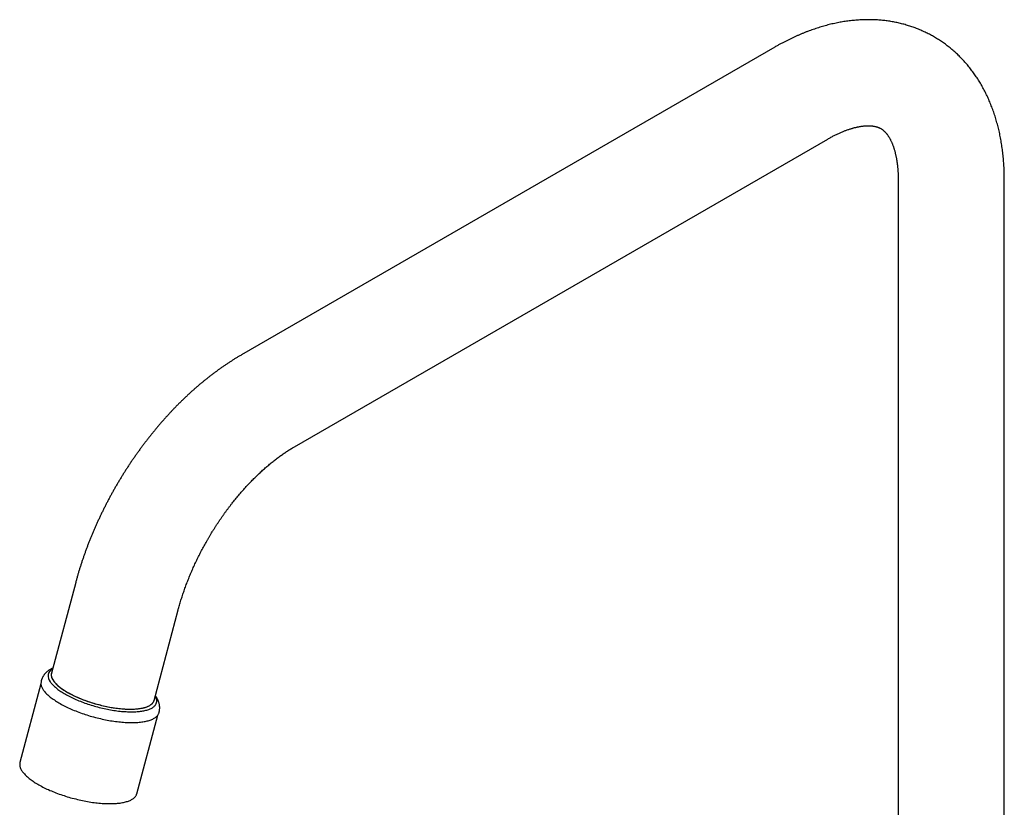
# Model space of a CAD drawing. Header units: millimetres. Extents: x 8 to 777, y 12 to 872.
# Tile 3 of 8: x 549 to 735, y 197 to 346. Entities that reach past the tile are written whole.
import ezdxf

# ---------------------------------------------------------------- set-up
doc = ezdxf.new("R2010")
doc.units = ezdxf.units.MM

msp = doc.modelspace()

# ---------------------------------------------------------------- linework, layer by layer
at = {"color": 7, "linetype": 'Continuous', "lineweight": 30}
for p, q in [((691.79, 340.64), (591.27, 282.61)), ((601.27, 265.29), (701.79, 323.32)), ((715.07, 315.64), (715.07, 175.2)), ((735.07, 175.2), (735.07, 315.64)), ((560.03, 239.69), (555.47, 222.6)), ((574.8, 217.45), (579.35, 234.54)), ((553.48, 220.56), (549.52, 205.73)), ((571.55, 199.86), (575.51, 214.69))]:
    msp.add_line(p, q, dxfattribs=at)
at = {"color": 7, "linetype": 'Continuous', "lineweight": 30, "flags": 128}
for points in [[(555.23, 220.99), (555.32, 220.86), (555.42, 220.73), (555.53, 220.6), (555.65, 220.47), (555.77, 220.34), (555.9, 220.2), (556.05, 220.07), (556.2, 219.94), (556.35, 219.81), (556.52, 219.67), (556.69, 219.54), (556.87, 219.41), (557.06, 219.27), (557.26, 219.14), (557.46, 219.01), (557.67, 218.88), (557.88, 218.75), (558.11, 218.62), (558.33, 218.49), (558.57, 218.36), (558.81, 218.24), (559.05, 218.11), (559.3, 217.99), (559.56, 217.87), (559.82, 217.75), (560.09, 217.63), (560.36, 217.52), (560.63, 217.4), (560.91, 217.29), (561.19, 217.18), (561.48, 217.07), (561.77, 216.97), (562.06, 216.87), (562.35, 216.77), (562.65, 216.67), (562.95, 216.57), (563.25, 216.48), (563.55, 216.39), (563.86, 216.31), (564.16, 216.23), (564.47, 216.15), (564.77, 216.07), (565.08, 216), (565.39, 215.93), (565.69, 215.86), (566, 215.8), (566.3, 215.74), (566.61, 215.68), (566.91, 215.63), (567.21, 215.58), (567.51, 215.54), (567.81, 215.5), (568.1, 215.46), (568.39, 215.43), (568.68, 215.4), (568.97, 215.38), (569.25, 215.35), (569.53, 215.34), (569.8, 215.32), (570.07, 215.31), (570.33, 215.31), (570.6, 215.31), (570.85, 215.31), (571.1, 215.32), (571.35, 215.33), (571.59, 215.34), (571.82, 215.36), (572.05, 215.38), (572.27, 215.41), (572.48, 215.44), (572.69, 215.47), (572.89, 215.51), (573.09, 215.55), (573.27, 215.6), (573.45, 215.65), (573.63, 215.7), (573.79, 215.76), (573.95, 215.82), (574.1, 215.88), (574.24, 215.95), (574.37, 216.02), (574.49, 216.09), (574.61, 216.17), (574.72, 216.25), (574.81, 216.33), (574.9, 216.42), (574.99, 216.51), (575.06, 216.6), (575.12, 216.69), (575.17, 216.79), (575.22, 216.89), (575.26, 217), (575.28, 217.1), (575.3, 217.21), (575.31, 217.32), (575.31, 217.43), (575.3, 217.55), (575.28, 217.66), (575.25, 217.78), (575.21, 217.9), (575.17, 218.02), (575.11, 218.15), (575.05, 218.27), (575.03, 218.31)], [(555.47, 222.6), (555.46, 222.55), (555.44, 222.45), (555.43, 222.34), (555.43, 222.23), (555.44, 222.12), (555.46, 222.01), (555.49, 221.89), (555.52, 221.77), (555.57, 221.66), (555.63, 221.54), (555.69, 221.41), (555.76, 221.29), (555.84, 221.17), (555.93, 221.04), (556.03, 220.91), (556.14, 220.79), (556.26, 220.66), (556.38, 220.53), (556.52, 220.4), (556.66, 220.27), (556.81, 220.14), (556.97, 220.01), (557.13, 219.88), (557.3, 219.75), (557.48, 219.62), (557.67, 219.49), (557.87, 219.37), (558.07, 219.24), (558.27, 219.11), (558.49, 218.98)], [(555.83, 221.19), (555.91, 221.07), (556.01, 220.94), (556.12, 220.81), (556.23, 220.69), (556.36, 220.56), (556.49, 220.43), (556.63, 220.3), (556.77, 220.17), (556.93, 220.04), (557.09, 219.91), (557.26, 219.78), (557.44, 219.65), (557.63, 219.52), (557.82, 219.39), (558.02, 219.27), (558.23, 219.14), (558.44, 219.01), (558.66, 218.89), (558.89, 218.76), (559.12, 218.64), (559.36, 218.52), (559.6, 218.4), (559.85, 218.28), (560.1, 218.16), (560.36, 218.05), (560.62, 217.93), (560.89, 217.82), (561.16, 217.71), (561.43, 217.6), (561.71, 217.5), (561.99, 217.4), (562.28, 217.3), (562.56, 217.2), (562.85, 217.1), (563.14, 217.01), (563.44, 216.92), (563.73, 216.84), (564.03, 216.75), (564.32, 216.67), (564.62, 216.6), (564.92, 216.52), (565.22, 216.45), (565.52, 216.39), (565.82, 216.32), (566.12, 216.26), (566.41, 216.21), (566.71, 216.15), (567, 216.1), (567.29, 216.06), (567.58, 216.02), (567.87, 215.98), (568.16, 215.95), (568.44, 215.92), (568.72, 215.89), (569, 215.87), (569.27, 215.85), (569.54, 215.83), (569.8, 215.82), (570.06, 215.82), (570.32, 215.81), (570.57, 215.82), (570.81, 215.82), (571.05, 215.83), (571.28, 215.85), (571.51, 215.86), (571.73, 215.88), (571.95, 215.91), (572.16, 215.94), (572.36, 215.97), (572.56, 216.01), (572.75, 216.05), (572.93, 216.09), (573.1, 216.14), (573.27, 216.2), (573.43, 216.25), (573.58, 216.31), (573.72, 216.37), (573.86, 216.44), (573.98, 216.51), (574.1, 216.58), (574.21, 216.66), (574.31, 216.74), (574.41, 216.82), (574.49, 216.91), (574.56, 216.99), (574.63, 217.09), (574.69, 217.18), (574.74, 217.28), (574.77, 217.38), (574.8, 217.45)], [(553.92, 219.46), (554.02, 219.33), (554.12, 219.19), (554.23, 219.06), (554.35, 218.92), (554.48, 218.78), (554.62, 218.65), (554.77, 218.51), (554.92, 218.37), (555.08, 218.23), (555.25, 218.09), (555.43, 217.95), (555.61, 217.81), (555.81, 217.67), (556.01, 217.54), (556.21, 217.4), (556.43, 217.26), (556.65, 217.13), (556.87, 216.99), (557.11, 216.86), (557.35, 216.72), (557.59, 216.59), (557.84, 216.46), (558.1, 216.33), (558.36, 216.2), (558.63, 216.07), (558.9, 215.95), (559.18, 215.82), (559.46, 215.7), (559.75, 215.58), (560.04, 215.47), (560.33, 215.35), (560.63, 215.24), (560.93, 215.13), (561.23, 215.02), (561.54, 214.92), (561.85, 214.81), (562.16, 214.71), (562.47, 214.61), (562.79, 214.52), (563.1, 214.43), (563.42, 214.34), (563.74, 214.26), (564.06, 214.17), (564.38, 214.09), (564.7, 214.02), (565.02, 213.95), (565.34, 213.88), (565.66, 213.81), (565.97, 213.75), (566.29, 213.69), (566.61, 213.64), (566.92, 213.59), (567.23, 213.54), (567.54, 213.5), (567.85, 213.46), (568.16, 213.42), (568.46, 213.39), (568.76, 213.36), (569.05, 213.34), (569.34, 213.32), (569.63, 213.3), (569.92, 213.29), (570.2, 213.28), (570.47, 213.28), (570.74, 213.28), (571.01, 213.28), (571.27, 213.29), (571.52, 213.3), (571.77, 213.32), (572.01, 213.34), (572.25, 213.36), (572.48, 213.39), (572.7, 213.42), (572.92, 213.46), (573.13, 213.5), (573.34, 213.54), (573.53, 213.59), (573.72, 213.64), (573.9, 213.69), (574.08, 213.75), (574.24, 213.81), (574.4, 213.88), (574.55, 213.94), (574.69, 214.02), (574.83, 214.09), (574.95, 214.17), (575.07, 214.25), (575.18, 214.34), (575.28, 214.43), (575.37, 214.52), (575.45, 214.61), (575.52, 214.71), (575.59, 214.81), (575.64, 214.91), (575.69, 215.02), (575.71, 215.09)], [(558.49, 218.98), (558.71, 218.86), (558.94, 218.74), (559.17, 218.61), (559.41, 218.49), (559.65, 218.37), (559.9, 218.25), (560.16, 218.14), (560.41, 218.02), (560.68, 217.91), (560.95, 217.8), (561.22, 217.69), (561.49, 217.58), (561.77, 217.48), (562.05, 217.37), (562.34, 217.27), (562.63, 217.18), (562.92, 217.08), (563.21, 216.99), (563.5, 216.9), (563.8, 216.82), (564.09, 216.74), (564.39, 216.66), (564.69, 216.58), (564.99, 216.51), (565.29, 216.44), (565.59, 216.37), (565.88, 216.31), (566.18, 216.25), (566.48, 216.19), (566.77, 216.14), (567.07, 216.09), (567.36, 216.05), (567.65, 216.01), (567.94, 215.97), (568.22, 215.94), (568.5, 215.91), (568.78, 215.88), (569.06, 215.86), (569.33, 215.84), (569.59, 215.83), (569.86, 215.82), (570.12, 215.82), (570.37, 215.81), (570.62, 215.82), (570.86, 215.82), (571.1, 215.83), (571.34, 215.85), (571.56, 215.87), (571.78, 215.89), (572, 215.92), (572.21, 215.95), (572.41, 215.98), (572.6, 216.02), (572.79, 216.06), (572.97, 216.11), (573.14, 216.15), (573.31, 216.21), (573.46, 216.26), (573.61, 216.32), (573.75, 216.39), (573.89, 216.45), (574.01, 216.52), (574.13, 216.6), (574.24, 216.68), (574.34, 216.76), (574.43, 216.84), (574.51, 216.93), (574.58, 217.01), (574.64, 217.11), (574.7, 217.2), (574.74, 217.3), (574.78, 217.4), (574.8, 217.45)], [(549.52, 205.73), (549.52, 205.72), (549.5, 205.61), (549.48, 205.5), (549.48, 205.38), (549.48, 205.27), (549.49, 205.15), (549.52, 205.02), (549.55, 204.9), (549.59, 204.78), (549.64, 204.65), (549.7, 204.52), (549.76, 204.39), (549.84, 204.26), (549.93, 204.13), (550.02, 203.99), (550.12, 203.86), (550.24, 203.72), (550.36, 203.59), (550.48, 203.45), (550.62, 203.31), (550.77, 203.17), (550.92, 203.04), (551.08, 202.9), (551.25, 202.76), (551.43, 202.62), (551.61, 202.48), (551.8, 202.34), (552, 202.21), (552.21, 202.07), (552.42, 201.93), (552.64, 201.8), (552.87, 201.66), (553.1, 201.53), (553.34, 201.4), (553.59, 201.26), (553.84, 201.13), (554.09, 201), (554.35, 200.88), (554.62, 200.75), (554.89, 200.63), (555.17, 200.5), (555.45, 200.38), (555.74, 200.26), (556.03, 200.15), (556.32, 200.03), (556.61, 199.92), (556.91, 199.81), (557.22, 199.7), (557.52, 199.6), (557.83, 199.5), (558.14, 199.4), (558.45, 199.3), (558.77, 199.21), (559.08, 199.12), (559.4, 199.03), (559.72, 198.95), (560.03, 198.87), (560.35, 198.79), (560.67, 198.71), (560.99, 198.64), (561.31, 198.57), (561.63, 198.51), (561.94, 198.45), (562.26, 198.39), (562.57, 198.34), (562.89, 198.29), (563.2, 198.24), (563.5, 198.2), (563.81, 198.16), (564.11, 198.13), (564.41, 198.1), (564.71, 198.07), (565, 198.05), (565.29, 198.03), (565.58, 198.01), (565.86, 198), (566.14, 198), (566.41, 197.99), (566.68, 197.99), (566.94, 198), (567.2, 198.01), (567.45, 198.02), (567.7, 198.04), (567.94, 198.06), (568.17, 198.08), (568.4, 198.11), (568.62, 198.15), (568.83, 198.18), (569.04, 198.22), (569.24, 198.27), (569.43, 198.32), (569.62, 198.37), (569.8, 198.42), (569.97, 198.48), (570.13, 198.54), (570.29, 198.61), (570.43, 198.68), (570.57, 198.75), (570.7, 198.83), (570.82, 198.91), (570.94, 198.99), (571.04, 199.08), (571.14, 199.17), (571.22, 199.26), (571.3, 199.35), (571.37, 199.45), (571.43, 199.55), (571.48, 199.66), (571.52, 199.76), (571.55, 199.86)]]:
    msp.add_lwpolyline(points, dxfattribs=at)
at = {"color": 7, "linetype": 'Continuous', "lineweight": 30}
for centre, radius, start, end in [((556.4, 222.05), 1.58, 116.2019, 222.2615), ((555.54, 220.74), 2.06, 172.4173, 218.2645), ((557.18, 222.28), 1.74, 169.3465, 218.7816)]:
    msp.add_arc(centre, radius, start, end, dxfattribs=at)
for points, knots in [([(735.07, 315.64), (735.07, 315.75), (735.07, 316.05), (735.06, 316.54), (735.05, 317.12), (735.03, 317.69), (735, 318.26), (734.96, 318.83), (734.92, 319.4), (734.87, 319.96), (734.81, 320.52), (734.75, 321.08), (734.67, 321.63), (734.59, 322.18), (734.51, 322.72), (734.41, 323.26), (734.31, 323.8), (734.2, 324.33), (734.08, 324.85), (733.96, 325.38), (733.83, 325.89), (733.69, 326.41), (733.55, 326.91), (733.4, 327.42), (733.24, 327.91), (733.07, 328.4), (732.9, 328.89), (732.72, 329.37), (732.53, 329.84), (732.34, 330.31), (732.14, 330.78), (731.94, 331.23), (731.72, 331.68), (731.5, 332.13), (731.28, 332.56), (731.05, 333), (730.81, 333.42), (730.57, 333.84), (730.32, 334.25), (730.06, 334.66), (729.8, 335.05), (729.53, 335.45), (729.26, 335.83), (728.98, 336.21), (728.69, 336.58), (728.4, 336.95), (728.11, 337.3), (727.8, 337.66), (727.5, 338), (727.19, 338.34), (726.87, 338.67), (726.55, 338.99), (726.22, 339.31), (725.89, 339.62), (725.55, 339.92), (725.21, 340.21), (724.86, 340.5), (724.51, 340.78), (724.15, 341.05), (723.79, 341.32), (723.43, 341.58), (723.06, 341.83), (722.68, 342.07), (722.31, 342.31), (721.92, 342.54), (721.54, 342.76), (721.15, 342.98), (720.75, 343.18), (720.35, 343.38), (719.95, 343.57), (719.54, 343.76), (719.13, 343.94), (718.72, 344.1), (718.3, 344.27), (717.88, 344.42), (717.45, 344.57), (717.02, 344.7), (716.59, 344.83), (716.16, 344.96), (715.72, 345.07), (715.28, 345.18), (714.83, 345.28), (714.38, 345.37), (713.93, 345.45), (713.48, 345.53), (713.02, 345.59), (712.56, 345.65), (712.1, 345.7), (711.63, 345.74), (711.16, 345.78), (710.69, 345.8), (710.22, 345.82), (709.74, 345.83), (709.26, 345.83), (708.78, 345.83), (708.3, 345.81), (707.81, 345.79), (707.32, 345.75), (706.83, 345.71), (706.34, 345.66), (705.84, 345.61), (705.35, 345.54), (704.85, 345.46), (704.35, 345.38), (703.85, 345.29), (703.35, 345.19), (702.84, 345.08), (702.34, 344.96), (701.83, 344.83), (701.32, 344.7), (700.81, 344.55), (700.3, 344.4), (699.79, 344.24), (699.28, 344.07), (698.77, 343.9), (698.26, 343.71), (697.75, 343.52), (697.24, 343.31), (696.73, 343.1), (696.22, 342.88), (695.71, 342.66), (695.2, 342.42), (694.69, 342.18), (694.18, 341.93), (693.67, 341.67), (693.17, 341.41), (692.66, 341.13), (692.2, 340.88), (691.91, 340.71), (691.79, 340.64)], [0, 0, 0, 0, 0.004648, 0.013168, 0.02169, 0.030209, 0.038724, 0.047235, 0.05574, 0.064238, 0.072729, 0.08121, 0.089681, 0.098141, 0.106587, 0.115019, 0.123435, 0.131835, 0.140215, 0.148577, 0.156917, 0.165235, 0.173529, 0.181799, 0.190044, 0.198261, 0.206451, 0.214612, 0.222744, 0.230846, 0.238918, 0.246958, 0.254968, 0.262946, 0.270892, 0.278807, 0.28669, 0.294542, 0.302363, 0.310153, 0.317913, 0.325643, 0.333345, 0.341018, 0.348663, 0.356282, 0.363875, 0.371444, 0.378989, 0.386511, 0.394011, 0.401491, 0.408952, 0.416394, 0.42382, 0.43123, 0.438626, 0.446008, 0.453379, 0.46074, 0.468092, 0.475436, 0.482773, 0.490105, 0.497434, 0.504761, 0.512086, 0.519412, 0.526739, 0.534068, 0.541402, 0.548741, 0.556087, 0.563441, 0.570805, 0.578179, 0.585565, 0.592965, 0.60038, 0.60781, 0.615258, 0.622724, 0.630209, 0.637715, 0.645243, 0.652793, 0.660368, 0.667967, 0.675592, 0.683243, 0.690922, 0.698629, 0.706365, 0.71413, 0.721925, 0.72975, 0.737605, 0.745492, 0.753409, 0.761357, 0.769336, 0.777345, 0.785385, 0.793455, 0.801555, 0.809683, 0.81784, 0.826024, 0.834235, 0.842471, 0.850733, 0.859017, 0.867324, 0.875652, 0.884001, 0.892368, 0.900752, 0.909153, 0.917568, 0.925997, 0.934439, 0.942891, 0.951353, 0.959824, 0.968302, 0.976786, 0.985276, 0.99377, 1, 1, 1, 1]), ([(701.79, 323.32), (701.84, 323.35), (701.99, 323.44), (702.25, 323.58), (702.55, 323.74), (702.84, 323.9), (703.13, 324.05), (703.42, 324.19), (703.71, 324.32), (703.99, 324.45), (704.27, 324.58), (704.55, 324.69), (704.82, 324.8), (705.09, 324.91), (705.35, 325.01), (705.61, 325.1), (705.87, 325.19), (706.12, 325.27), (706.37, 325.34), (706.61, 325.41), (706.85, 325.47), (707.08, 325.53), (707.31, 325.58), (707.53, 325.63), (707.75, 325.67), (707.96, 325.71), (708.17, 325.74), (708.38, 325.77), (708.58, 325.79), (708.77, 325.81), (708.96, 325.82), (709.14, 325.83), (709.32, 325.83), (709.49, 325.83), (709.66, 325.83), (709.82, 325.82), (709.98, 325.81), (710.14, 325.8), (710.29, 325.78), (710.43, 325.76), (710.57, 325.73), (710.71, 325.7), (710.85, 325.67), (710.98, 325.64), (711.11, 325.6), (711.24, 325.55), (711.37, 325.5), (711.5, 325.45), (711.64, 325.38), (711.77, 325.31), (711.91, 325.23), (712.04, 325.14), (712.15, 325.05), (712.26, 324.97), (712.37, 324.88), (712.47, 324.78), (712.57, 324.68), (712.67, 324.57), (712.77, 324.46), (712.87, 324.34), (712.97, 324.22), (713.06, 324.09), (713.15, 323.96), (713.25, 323.82), (713.34, 323.68), (713.43, 323.53), (713.51, 323.37), (713.6, 323.21), (713.69, 323.04), (713.77, 322.87), (713.85, 322.68), (713.93, 322.5), (714.01, 322.3), (714.09, 322.1), (714.16, 321.89), (714.23, 321.68), (714.31, 321.45), (714.37, 321.22), (714.44, 320.99), (714.5, 320.75), (714.56, 320.5), (714.62, 320.24), (714.68, 319.98), (714.73, 319.71), (714.78, 319.44), (714.82, 319.16), (714.86, 318.87), (714.9, 318.57), (714.94, 318.27), (714.97, 317.96), (714.99, 317.65), (715.02, 317.33), (715.04, 317.01), (715.05, 316.68), (715.06, 316.34), (715.07, 316), (715.07, 315.76), (715.07, 315.64)], [0, 0, 0, 0, 0.004936, 0.014328, 0.023708, 0.033077, 0.042436, 0.051785, 0.061126, 0.070459, 0.079785, 0.089107, 0.098425, 0.10774, 0.117055, 0.126371, 0.13569, 0.145015, 0.154347, 0.163689, 0.173046, 0.18242, 0.191815, 0.201235, 0.210685, 0.22017, 0.229695, 0.239268, 0.248895, 0.258583, 0.268341, 0.27818, 0.28811, 0.298144, 0.308295, 0.31858, 0.329018, 0.339629, 0.350439, 0.361478, 0.37278, 0.384388, 0.396354, 0.408741, 0.42163, 0.43512, 0.44934, 0.464445, 0.480606, 0.49794, 0.516293, 0.53281, 0.548187, 0.562552, 0.576074, 0.588906, 0.602492, 0.615424, 0.627807, 0.639739, 0.651297, 0.66254, 0.673516, 0.684262, 0.694812, 0.705191, 0.715421, 0.725522, 0.735509, 0.745397, 0.755199, 0.764926, 0.774586, 0.784188, 0.793741, 0.803251, 0.812723, 0.822164, 0.831579, 0.840971, 0.850344, 0.859704, 0.869051, 0.878391, 0.887724, 0.897054, 0.906383, 0.915712, 0.925042, 0.934377, 0.943716, 0.953061, 0.962414, 0.971775, 0.981145, 0.990526, 1, 1, 1, 1]), ([(591.27, 282.61), (591.18, 282.56), (590.92, 282.41), (590.49, 282.15), (589.99, 281.85), (589.5, 281.54), (589, 281.22), (588.51, 280.89), (588.01, 280.56), (587.52, 280.22), (587.03, 279.87), (586.55, 279.52), (586.06, 279.16), (585.58, 278.79), (585.1, 278.42), (584.62, 278.04), (584.15, 277.66), (583.68, 277.27), (583.21, 276.87), (582.74, 276.47), (582.28, 276.06), (581.82, 275.65), (581.36, 275.23), (580.9, 274.8), (580.45, 274.37), (580, 273.94), (579.55, 273.5), (579.11, 273.05), (578.67, 272.6), (578.23, 272.14), (577.8, 271.68), (577.37, 271.21), (576.94, 270.74), (576.52, 270.27), (576.1, 269.79), (575.68, 269.3), (575.27, 268.81), (574.86, 268.32), (574.45, 267.82), (574.05, 267.32), (573.65, 266.81), (573.25, 266.3), (572.86, 265.79), (572.48, 265.27), (572.09, 264.75), (571.72, 264.22), (571.34, 263.69), (570.97, 263.16), (570.6, 262.62), (570.24, 262.08), (569.88, 261.54), (569.53, 260.99), (569.18, 260.44), (568.84, 259.89), (568.5, 259.34), (568.16, 258.78), (567.83, 258.22), (567.5, 257.65), (567.18, 257.09), (566.86, 256.52), (566.55, 255.95), (566.24, 255.37), (565.94, 254.79), (565.64, 254.22), (565.35, 253.64), (565.06, 253.05), (564.78, 252.47), (564.5, 251.88), (564.23, 251.29), (563.96, 250.7), (563.7, 250.11), (563.44, 249.52), (563.19, 248.92), (562.94, 248.33), (562.7, 247.73), (562.46, 247.13), (562.23, 246.53), (562.01, 245.93), (561.79, 245.32), (561.58, 244.72), (561.37, 244.12), (561.17, 243.51), (560.97, 242.91), (560.78, 242.3), (560.59, 241.7), (560.42, 241.09), (560.24, 240.48), (560.12, 240.02), (560.05, 239.75), (560.03, 239.69)], [0, 0, 0, 0, 0.0064472, 0.0182501, 0.0300507, 0.0418519, 0.0536525, 0.0654518, 0.0772487, 0.0890427, 0.100833, 0.1126191, 0.1244004, 0.1361765, 0.1479468, 0.1597112, 0.1714692, 0.1832207, 0.1949654, 0.2067031, 0.2184338, 0.2301573, 0.2418735, 0.2535826, 0.2652844, 0.276979, 0.2886664, 0.3003468, 0.3120203, 0.3236868, 0.3353467, 0.347, 0.358647, 0.3702877, 0.3819223, 0.3935512, 0.4051744, 0.4167923, 0.4284049, 0.4400126, 0.4516156, 0.4632141, 0.4748085, 0.4863988, 0.4979854, 0.5095686, 0.5211486, 0.5327257, 0.5443001, 0.5558721, 0.567442, 0.57901, 0.5905765, 0.6021416, 0.6137058, 0.6252691, 0.636832, 0.6483948, 0.6599576, 0.6715206, 0.6830842, 0.6946487, 0.7062142, 0.7177811, 0.7293497, 0.7409202, 0.7524929, 0.7640681, 0.775646, 0.7872269, 0.7988112, 0.810399, 0.8219907, 0.8335864, 0.8451865, 0.8567912, 0.8684008, 0.8800155, 0.8916355, 0.9032612, 0.9148927, 0.9265302, 0.938174, 0.9498243, 0.9614814, 0.9731452, 0.9848162, 0.9964943, 1, 1, 1, 1]), ([(579.35, 234.54), (579.37, 234.62), (579.43, 234.84), (579.54, 235.22), (579.67, 235.66), (579.8, 236.11), (579.94, 236.56), (580.08, 237.02), (580.23, 237.47), (580.39, 237.93), (580.55, 238.38), (580.71, 238.84), (580.88, 239.3), (581.06, 239.76), (581.24, 240.22), (581.42, 240.67), (581.61, 241.13), (581.8, 241.59), (582, 242.05), (582.2, 242.51), (582.41, 242.97), (582.62, 243.43), (582.84, 243.88), (583.06, 244.34), (583.29, 244.8), (583.52, 245.25), (583.75, 245.7), (583.99, 246.15), (584.23, 246.6), (584.48, 247.05), (584.73, 247.49), (584.99, 247.94), (585.25, 248.38), (585.51, 248.82), (585.77, 249.25), (586.04, 249.69), (586.32, 250.12), (586.59, 250.55), (586.87, 250.97), (587.15, 251.39), (587.44, 251.81), (587.73, 252.23), (588.02, 252.64), (588.31, 253.05), (588.61, 253.45), (588.91, 253.85), (589.21, 254.25), (589.52, 254.64), (589.82, 255.03), (590.13, 255.41), (590.44, 255.79), (590.76, 256.16), (591.07, 256.53), (591.39, 256.89), (591.71, 257.25), (592.03, 257.61), (592.35, 257.96), (592.67, 258.3), (592.99, 258.64), (593.32, 258.97), (593.64, 259.3), (593.97, 259.62), (594.29, 259.94), (594.62, 260.25), (594.95, 260.55), (595.27, 260.85), (595.6, 261.15), (595.93, 261.43), (596.25, 261.71), (596.58, 261.99), (596.91, 262.26), (597.23, 262.52), (597.56, 262.77), (597.88, 263.02), (598.2, 263.27), (598.53, 263.5), (598.85, 263.73), (599.17, 263.96), (599.48, 264.17), (599.8, 264.38), (600.11, 264.59), (600.42, 264.78), (600.73, 264.97), (601.01, 265.14), (601.19, 265.25), (601.27, 265.29)], [0, 0, 0, 0, 0.006276, 0.018397, 0.030528, 0.042671, 0.054827, 0.066995, 0.079174, 0.091364, 0.103565, 0.115776, 0.127996, 0.140225, 0.152463, 0.16471, 0.176964, 0.189225, 0.201494, 0.213768, 0.226049, 0.238335, 0.250626, 0.262921, 0.27522, 0.287523, 0.299829, 0.312138, 0.324448, 0.33676, 0.349074, 0.361388, 0.373702, 0.386016, 0.398329, 0.41064, 0.42295, 0.435257, 0.447561, 0.459862, 0.47216, 0.484453, 0.496741, 0.509024, 0.521302, 0.533573, 0.545838, 0.558096, 0.570346, 0.582588, 0.594821, 0.607046, 0.619261, 0.631467, 0.643662, 0.655846, 0.668019, 0.68018, 0.69233, 0.704466, 0.71659, 0.728701, 0.740798, 0.752881, 0.764949, 0.777002, 0.789041, 0.801063, 0.81307, 0.825061, 0.837036, 0.848994, 0.860935, 0.872859, 0.884766, 0.896656, 0.908529, 0.920384, 0.932222, 0.944043, 0.955847, 0.967634, 0.979405, 0.991159, 1, 1, 1, 1]), ([(555.72, 223.54), (555.69, 223.52), (555.59, 223.48), (555.44, 223.4), (555.25, 223.3), (555.08, 223.2), (554.91, 223.09), (554.76, 222.97), (554.61, 222.85), (554.48, 222.73), (554.35, 222.6), (554.23, 222.47), (554.12, 222.33), (554.01, 222.2), (553.92, 222.05), (553.83, 221.91), (553.76, 221.76), (553.69, 221.61), (553.63, 221.46), (553.57, 221.3), (553.53, 221.15), (553.51, 221.05), (553.5, 221.01)], [0, 0, 0, 0, 0.0288201, 0.092144, 0.153906, 0.2139575, 0.2722449, 0.328795, 0.3836939, 0.4370647, 0.4890496, 0.5397971, 0.5894538, 0.6381598, 0.6860464, 0.7332359, 0.7798415, 0.8259686, 0.8717161, 0.9171776, 0.9624435, 1, 1, 1, 1]), ([(575.71, 215.09), (575.72, 215.12), (575.75, 215.2), (575.79, 215.34), (575.82, 215.5), (575.84, 215.66), (575.86, 215.82), (575.87, 215.99), (575.87, 216.15), (575.86, 216.31), (575.85, 216.48), (575.82, 216.64), (575.79, 216.8), (575.75, 216.97), (575.7, 217.13), (575.64, 217.3), (575.58, 217.46), (575.5, 217.62), (575.42, 217.79), (575.33, 217.95), (575.23, 218.12), (575.13, 218.26), (575.07, 218.35), (575.05, 218.38)], [0, 0, 0, 0, 0.027923, 0.073149, 0.11829, 0.163406, 0.208585, 0.253915, 0.299491, 0.345408, 0.391767, 0.438676, 0.486248, 0.534603, 0.583868, 0.634173, 0.685653, 0.73844, 0.792659, 0.848415, 0.905784, 0.964798, 1, 1, 1, 1])]:
    msp.add_open_spline(points, degree=3, knots=knots, dxfattribs=at)

doc.saveas('drawing.dxf')
